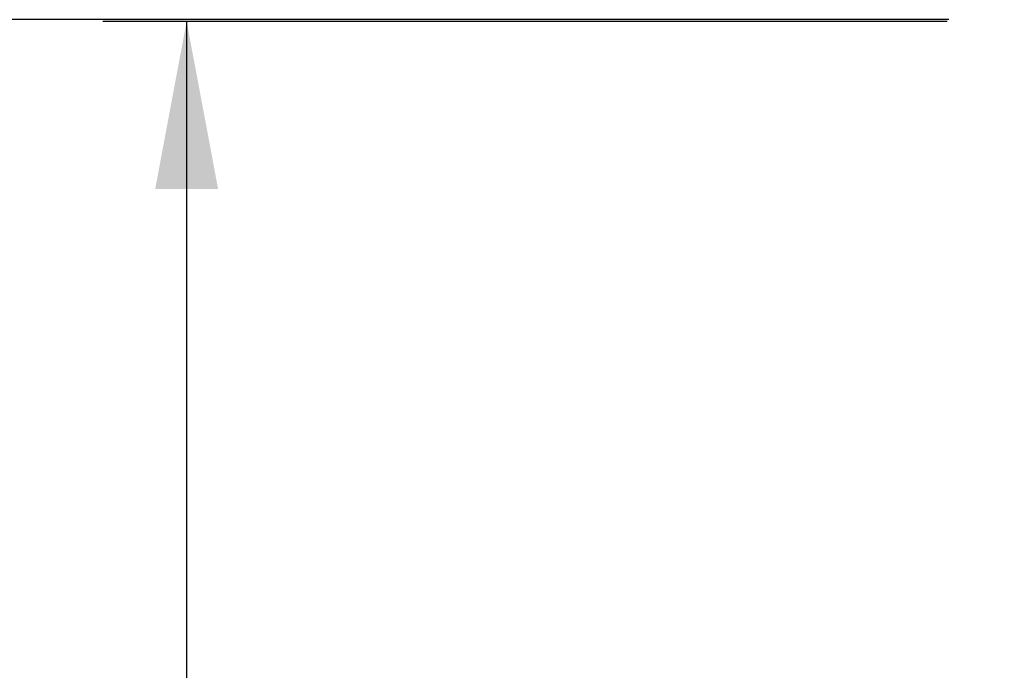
# Model space of a CAD drawing. Header units: millimetres. Extents: x 56 to 3092, y 90 to 4365.
# Tile 18 of 28: x 609 to 785, y 3706 to 3822. Entities that reach past the tile are written whole.
import ezdxf

# ---------------------------------------------------------------- set-up
doc = ezdxf.new("R2010")
doc.units = ezdxf.units.MM
doc.header["$LTSCALE"] = 15
doc.layers.add('DISEGNO', color=7, linetype='Continuous')
doc.styles.add('SLDTEXTSTYLE0', font='ASTEP-SANS-REGULAR.TTF')
doc.dimstyles.new('SLDDIMSTYLE0', dxfattribs={"dimtxt": 41.740667, "dimasz": 30, "dimexe": 0, "dimexo": 0.0625, "dimgap": 10.435167, "dimtad": 0, "dimrnd": 1e-09, "dimzin": 12, "dimdsep": 46, "dimtxsty": 'SLDTEXTSTYLE0', "dimsah": 1, "dimcen": 0.09, "dimadec": 0, "dimazin": 3, "dimtfac": 1, "dimtofl": 0, "dimtmove": 0, "dimatfit": 3, "dimfxl": 0, "dimfrac": 2, "dimtolj": 1, "dimtzin": 12, "dimarcsym": 0})
doc.dimstyles.new('SLDDIMSTYLE2', dxfattribs={"dimtxt": 41.740667, "dimasz": 30, "dimexe": 0, "dimexo": 0.0625, "dimgap": 10.435167, "dimtad": 0, "dimdec": 0, "dimrnd": 1e-09, "dimzin": 12, "dimdsep": 46, "dimtxsty": 'SLDTEXTSTYLE0', "dimsah": 1, "dimcen": 0.09, "dimadec": 0, "dimazin": 3, "dimtfac": 1, "dimtdec": 0, "dimtofl": 0, "dimtmove": 0, "dimatfit": 3, "dimfxl": 0, "dimfrac": 2, "dimtolj": 1, "dimtzin": 12, "dimarcsym": 0})

# ---------------------------------------------------------------- blocks, each defined once
blk = doc.blocks.new('_D_4')
at = {"layer": 'DISEGNO'}
for p, q in [((774.9, 3821.96), (623.9, 3821.96)), ((638.9, 3821.96), (638.9, 3239.56)), ((638.9, 2562.56), (638.9, 3144.95)), ((774.9, 2562.56), (623.9, 2562.56))]:
    blk.add_line(p, q, dxfattribs=at)
for points in [[(638.9, 3821.96), (633.28, 3791.96), (644.53, 3791.96)], [(638.9, 2562.56), (644.53, 2592.56), (633.28, 2592.56)]]:
    blk.add_solid(points, dxfattribs=at)
at = {"layer": 'DISEGNO', "insert": (624.6, 3144.95), "char_height": 31.75, "attachment_point": 1, "rotation": 90, "style": 'SLDTEXTSTYLE0'}
blk.add_mtext('1260', dxfattribs=at)
blk = doc.blocks.new('_D_5')
at = {"layer": 'DISEGNO'}
for p, q in [((775.2, 3822.26), (533.9, 3822.26)), ((548.9, 3822.26), (548.9, 3126.39)), ((548.9, 2351.26), (548.9, 3047.13)), ((777.4, 2351.26), (533.9, 2351.26))]:
    blk.add_line(p, q, dxfattribs=at)
for points in [[(548.9, 3822.26), (543.28, 3792.26), (554.53, 3792.26)], [(548.9, 2351.26), (554.53, 2381.26), (543.28, 2381.26)]]:
    blk.add_solid(points, dxfattribs=at)
at = {"layer": 'DISEGNO', "insert": (534.6, 3047.13), "char_height": 31.75, "attachment_point": 1, "rotation": 90, "style": 'SLDTEXTSTYLE0'}
blk.add_mtext('1471', dxfattribs=at)

msp = doc.modelspace()

# ---------------------------------------------------------------- dimensions: what is measured, and where the dimension line sits
at = {"layer": 'DISEGNO'}
for base, p1, p2, dimstyle, picture, middle in [((548.904, 2351.257), (790.204, 3822.257), (792.404, 2351.257), 'SLDDIMSTYLE0', '_D_5', (548.904, 3086.757)), ((638.904, 3821.957), (789.904, 2562.557), (789.904, 3821.957), 'SLDDIMSTYLE2', '_D_4', (638.904, 3192.257))]:
    dim = msp.add_linear_dim(base=base, p1=p1, p2=p2, angle=90, dimstyle=dimstyle, dxfattribs=at)
    dim.commit()
    dim.dimension.update_dxf_attribs({"geometry": picture, "text_midpoint": middle, "dimtype": 160})

doc.saveas('drawing.dxf')
